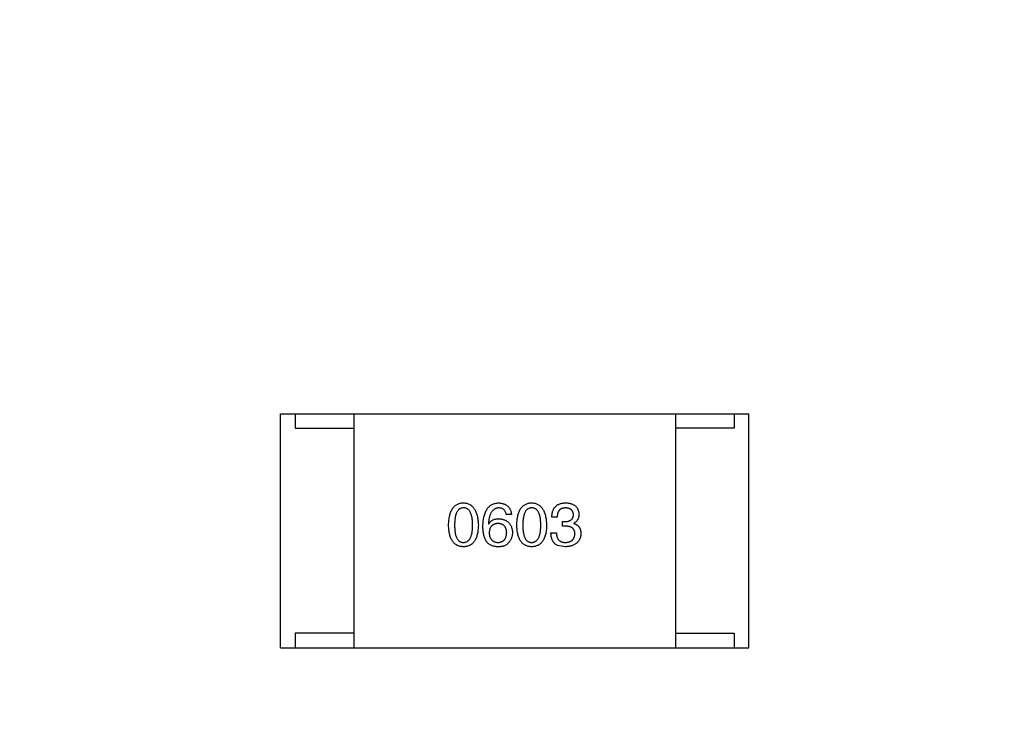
# Model space of a CAD drawing. Header units: inches. Extents: x -36 to 490, y -51 to 98.
# Tile 138 of 153: x 426.98 to 430.34, y 23.48 to 25.85. Entities that reach past the tile are written whole.
import ezdxf

# ---------------------------------------------------------------- set-up
doc = ezdxf.new("R2010")
doc.units = ezdxf.units.IN
doc.header["$LTSCALE"] = 1.21
doc.header["$MEASUREMENT"] = 0
doc.header["$PDMODE"] = 3
doc.header["$PDSIZE"] = 0.3125
doc.layers.get('0').update_dxf_attribs({"linetype": 'CONTINUOUS'})
doc.layers.get('Defpoints').update_dxf_attribs({"linetype": 'CONTINUOUS'})
doc.layers.add('DIM', color=3, linetype='CONTINUOUS')
doc.styles.get("Standard").update_dxf_attribs({"font": 'txt', "width": 0.8})
doc.dimstyles.get("Standard").update_dxf_attribs({"dimtxt": 0.15625, "dimasz": 0.1875, "dimexe": 0.125, "dimexo": 0.0625, "dimgap": 0.09, "dimtad": 0, "dimtih": 1, "dimtoh": 1, "dimzin": 4, "dimdsep": 46, "dimtxsty": 'Standard', "dimblk": '_FILLED', "dimblk1": '_FILLED', "dimblk2": '_FILLED', "dimcen": 0.09, "dimazin": 1, "dimtp": 0.01, "dimtm": 0.01, "dimtfac": 1, "dimtofl": 0, "dimtmove": 0, "dimatfit": 3, "dimldrblk": '_FILLED', "dimfxl": 1, "dimtolj": 1, "dimtzin": 4, "dimarcsym": 0})

# ---------------------------------------------------------------- blocks, each defined once
blk = doc.blocks.new('_FILLED')
at = {"color": 0, "linetype": 'ByBlock'}
blk.add_solid([(0, 0), (-1, 0.1667), (-1, -0.1667)], dxfattribs=at)
blk = doc.blocks.new('*D70')
at = {"layer": 'Defpoints', "color": 0}
for p in [(406.8003, 41.9888), (406.8003, -7.0611), (488.6342, -7.0611)]:
    blk.add_point(p, dxfattribs=at)
at = {"layer": 'DIM', "color": 0, "lineweight": -2}
for p, q in [((406.8628, 41.9888), (488.7592, 41.9888)), ((488.6342, 39.4488), (488.6342, 21.3872)), ((488.6342, -4.5211), (488.6342, 13.5405)), ((406.8628, -7.0611), (488.7592, -7.0611))]:
    blk.add_line(p, q, dxfattribs=at)
at = {"layer": 'DIM', "color": 0, "lineweight": -2, "xscale": 2.54, "yscale": 2.54, "zscale": 2.54}
for p, rotation in [((488.6342, 41.9888), 90), ((488.6342, -7.0611), 270)]:
    blk.add_blockref('_FILLED', p, dxfattribs=dict(at, rotation=rotation))
at = {"layer": 'DIM', "color": 0, "insert": (488.6342, 17.4638), "char_height": 2.5, "attachment_point": 5, "rotation": 90, "line_spacing_factor": 2.5}
blk.add_mtext('\\A1;49.05', dxfattribs=at)

msp = doc.modelspace()

# ---------------------------------------------------------------- linework, layer by layer
at = {"color": 7, "linetype": 'Continuous'}
for p, q in [((427.8698, 24.5004), (429.4698, 24.5004)), ((427.8698, 23.7004), (427.8698, 24.5004)), ((427.9198, 24.5004), (427.9198, 24.4504)), ((428.1198, 24.5004), (428.1198, 23.7004)), ((429.2198, 24.5004), (429.2198, 23.7004)), ((429.4198, 24.5004), (429.4198, 24.4504)), ((429.4698, 23.7004), (429.4698, 24.5004)), ((427.9198, 24.4504), (428.1198, 24.4504)), ((429.4198, 24.4504), (429.2198, 24.4504)), ((428.659, 24.1562), (428.641, 24.1562)), ((428.8151, 24.1472), (428.7971, 24.1472)), ((428.8331, 24.1317), (428.843, 24.1317)), ((428.8331, 24.1161), (428.8331, 24.1317)), ((428.5803, 24.1243), (428.5811, 24.1235)), ((428.8421, 24.1161), (428.8331, 24.1161)), ((428.8716, 24.1259), (428.8716, 24.1251)), ((428.7938, 24.0931), (428.8126, 24.0931)), ((428.843, 24.0456), (428.8159, 24.0505)), ((428.1198, 23.7504), (427.9198, 23.7504)), ((427.9198, 23.7504), (427.9198, 23.7004)), ((429.2198, 23.7504), (429.4198, 23.7504)), ((429.4198, 23.7504), (429.4198, 23.7004)), ((427.8698, 23.7004), (429.4698, 23.7004))]:
    msp.add_line(p, q, dxfattribs=at)
for points, knots in [([(428.444, 24.1194), (428.4442, 24.1224), (428.4444, 24.1283), (428.4451, 24.1369), (428.4462, 24.1449), (428.4477, 24.1523), (428.4496, 24.1591), (428.4518, 24.1653), (428.4544, 24.171), (428.4574, 24.1761), (428.4608, 24.1806), (428.4646, 24.1845), (428.4687, 24.1879), (428.4732, 24.1906), (428.4781, 24.1928), (428.4834, 24.1944), (428.489, 24.1953), (428.4929, 24.1955), (428.4949, 24.1956)], [0, 0, 0, 0, 0.088823, 0.172287, 0.250296, 0.323438, 0.392244, 0.456221, 0.516635, 0.573871, 0.628, 0.680335, 0.731489, 0.782557, 0.834044, 0.886738, 0.942089, 1, 1, 1, 1]), ([(428.4949, 24.1956), (428.4968, 24.1955), (428.5007, 24.1952), (428.5062, 24.1942), (428.5114, 24.1925), (428.5162, 24.1903), (428.5207, 24.1875), (428.5248, 24.1842), (428.5285, 24.1802), (428.5319, 24.1757), (428.5349, 24.1706), (428.5375, 24.165), (428.5398, 24.1587), (428.5417, 24.152), (428.5432, 24.1446), (428.5444, 24.1367), (428.5453, 24.1282), (428.5456, 24.1224), (428.5457, 24.1194)], [0, 0, 0, 0, 0.057415, 0.112361, 0.16496, 0.216437, 0.267441, 0.318839, 0.371478, 0.426325, 0.483626, 0.544235, 0.608673, 0.677374, 0.750405, 0.828394, 0.911525, 1, 1, 1, 1]), ([(428.5614, 24.1161), (428.5615, 24.1192), (428.5617, 24.1253), (428.5626, 24.1342), (428.5637, 24.1425), (428.5653, 24.1501), (428.5673, 24.1572), (428.5697, 24.1637), (428.5725, 24.1696), (428.5757, 24.1749), (428.5792, 24.1796), (428.5832, 24.1837), (428.5876, 24.1872), (428.5925, 24.1901), (428.5977, 24.1924), (428.6033, 24.1941), (428.6093, 24.1952), (428.6134, 24.1955), (428.6155, 24.1956)], [0, 0, 0, 0, 0.087517, 0.169686, 0.246944, 0.319347, 0.387088, 0.450961, 0.511075, 0.567974, 0.622351, 0.675039, 0.726853, 0.778688, 0.83093, 0.884738, 0.941043, 1, 1, 1, 1]), ([(428.6155, 24.1956), (428.6171, 24.1955), (428.6202, 24.1952), (428.6248, 24.1945), (428.629, 24.1935), (428.633, 24.1923), (428.6367, 24.1908), (428.6401, 24.189), (428.6432, 24.1869), (428.6461, 24.1846), (428.6487, 24.182), (428.651, 24.1791), (428.653, 24.176), (428.6548, 24.1725), (428.6563, 24.1688), (428.6575, 24.1649), (428.6584, 24.1607), (428.6588, 24.1577), (428.659, 24.1562)], [0, 0, 0, 0, 0.073784, 0.144317, 0.211047, 0.274818, 0.336501, 0.395724, 0.453465, 0.510016, 0.566585, 0.622844, 0.680328, 0.739335, 0.800408, 0.863904, 0.93053, 1, 1, 1, 1]), ([(428.6772, 24.1194), (428.6773, 24.1224), (428.6775, 24.1283), (428.6783, 24.1369), (428.6794, 24.1449), (428.6809, 24.1523), (428.6827, 24.1591), (428.685, 24.1653), (428.6876, 24.171), (428.6906, 24.1761), (428.6939, 24.1806), (428.6977, 24.1845), (428.7018, 24.1879), (428.7064, 24.1906), (428.7113, 24.1928), (428.7165, 24.1944), (428.7221, 24.1953), (428.726, 24.1955), (428.728, 24.1956)], [0, 0, 0, 0, 0.088823, 0.172287, 0.250296, 0.323438, 0.392244, 0.456221, 0.516635, 0.573871, 0.628, 0.680335, 0.731489, 0.782557, 0.834044, 0.886738, 0.942089, 1, 1, 1, 1]), ([(428.728, 24.1956), (428.73, 24.1955), (428.7338, 24.1952), (428.7394, 24.1942), (428.7445, 24.1925), (428.7494, 24.1903), (428.7538, 24.1875), (428.7579, 24.1842), (428.7617, 24.1802), (428.765, 24.1757), (428.7681, 24.1706), (428.7707, 24.165), (428.773, 24.1587), (428.7749, 24.152), (428.7764, 24.1446), (428.7776, 24.1367), (428.7784, 24.1282), (428.7787, 24.1224), (428.7788, 24.1194)], [0, 0, 0, 0, 0.057415, 0.112361, 0.16496, 0.216437, 0.267441, 0.318839, 0.371478, 0.426325, 0.483626, 0.544235, 0.608673, 0.677374, 0.750405, 0.828394, 0.911525, 1, 1, 1, 1]), ([(428.7971, 24.1472), (428.7971, 24.1492), (428.7972, 24.1529), (428.7979, 24.1583), (428.7989, 24.1633), (428.8002, 24.168), (428.802, 24.1723), (428.804, 24.1763), (428.8065, 24.1799), (428.8093, 24.1831), (428.8125, 24.186), (428.816, 24.1885), (428.8199, 24.1906), (428.8242, 24.1923), (428.8287, 24.1938), (428.8337, 24.1947), (428.839, 24.1954), (428.8427, 24.1955), (428.8446, 24.1956)], [0, 0, 0, 0, 0.074804, 0.144899, 0.211458, 0.274554, 0.334363, 0.392059, 0.448123, 0.503024, 0.558154, 0.613471, 0.670844, 0.729926, 0.792003, 0.857405, 0.926768, 1, 1, 1, 1]), ([(428.8446, 24.1956), (428.8463, 24.1955), (428.8497, 24.1953), (428.8545, 24.1947), (428.8591, 24.1938), (428.8633, 24.1926), (428.8673, 24.1912), (428.8709, 24.1895), (428.8742, 24.1875), (428.8772, 24.1852), (428.8799, 24.1827), (428.8822, 24.1798), (428.8843, 24.1767), (428.886, 24.1733), (428.8874, 24.1696), (428.8885, 24.1657), (428.8893, 24.1615), (428.8896, 24.1586), (428.8897, 24.1571)], [0, 0, 0, 0, 0.077845, 0.151584, 0.221397, 0.287366, 0.350104, 0.410398, 0.467998, 0.524388, 0.579979, 0.635152, 0.690917, 0.747936, 0.806661, 0.867861, 0.932479, 1, 1, 1, 1]), ([(428.4949, 24.1784), (428.4936, 24.1783), (428.4912, 24.1782), (428.4878, 24.1776), (428.4845, 24.1764), (428.4815, 24.1748), (428.4788, 24.1726), (428.4763, 24.1701), (428.474, 24.1671), (428.472, 24.1636), (428.4702, 24.1596), (428.4687, 24.1552), (428.4675, 24.1504), (428.4663, 24.1451), (428.4655, 24.1393), (428.465, 24.133), (428.4646, 24.1264), (428.4646, 24.1217), (428.4645, 24.1194)], [0, 0, 0, 0, 0.049764, 0.097007, 0.143217, 0.188577, 0.235116, 0.282997, 0.333719, 0.387776, 0.445989, 0.508679, 0.576563, 0.649481, 0.728235, 0.812722, 0.903548, 1, 1, 1, 1]), ([(428.526, 24.1194), (428.526, 24.1217), (428.526, 24.1264), (428.5256, 24.1331), (428.525, 24.1393), (428.5242, 24.1451), (428.5231, 24.1504), (428.5217, 24.1552), (428.5202, 24.1596), (428.5184, 24.1636), (428.5163, 24.167), (428.514, 24.1701), (428.5114, 24.1726), (428.5086, 24.1748), (428.5055, 24.1764), (428.5022, 24.1776), (428.4986, 24.1782), (428.4961, 24.1783), (428.4949, 24.1784)], [0, 0, 0, 0, 0.095719, 0.185854, 0.269738, 0.347952, 0.420315, 0.487894, 0.550245, 0.608186, 0.662454, 0.713283, 0.761375, 0.808209, 0.854301, 0.901312, 0.949396, 1, 1, 1, 1]), ([(428.6155, 24.1784), (428.6142, 24.1783), (428.6117, 24.1781), (428.608, 24.1772), (428.6045, 24.1761), (428.6013, 24.1744), (428.5983, 24.1725), (428.5955, 24.17), (428.593, 24.1672), (428.5906, 24.164), (428.5886, 24.1604), (428.5867, 24.1564), (428.5851, 24.152), (428.5836, 24.1472), (428.5825, 24.1421), (428.5815, 24.1365), (428.5807, 24.1305), (428.5804, 24.1264), (428.5803, 24.1243)], [0, 0, 0, 0, 0.054741, 0.107075, 0.158339, 0.208382, 0.258772, 0.310045, 0.362765, 0.417822, 0.475982, 0.537466, 0.602901, 0.673037, 0.747247, 0.826291, 0.910782, 1, 1, 1, 1]), ([(428.641, 24.1562), (428.6406, 24.158), (428.6398, 24.1613), (428.638, 24.1659), (428.6356, 24.1698), (428.6327, 24.1729), (428.6291, 24.1754), (428.6251, 24.1771), (428.6205, 24.1782), (428.6172, 24.1783), (428.6155, 24.1784)], [0, 0, 0, 0, 0.1439, 0.274233, 0.394478, 0.509388, 0.621911, 0.738504, 0.863414, 1, 1, 1, 1]), ([(428.728, 24.1784), (428.7268, 24.1783), (428.7244, 24.1782), (428.7209, 24.1776), (428.7177, 24.1764), (428.7147, 24.1748), (428.7119, 24.1726), (428.7094, 24.1701), (428.7072, 24.1671), (428.7052, 24.1636), (428.7034, 24.1596), (428.7018, 24.1552), (428.7006, 24.1504), (428.6995, 24.1451), (428.6987, 24.1393), (428.6981, 24.133), (428.6978, 24.1264), (428.6977, 24.1217), (428.6977, 24.1194)], [0, 0, 0, 0, 0.049764, 0.097007, 0.143217, 0.188577, 0.235116, 0.282997, 0.333719, 0.387776, 0.445989, 0.508679, 0.576563, 0.649481, 0.728235, 0.812722, 0.903548, 1, 1, 1, 1]), ([(428.7592, 24.1194), (428.7591, 24.1217), (428.7591, 24.1264), (428.7587, 24.1331), (428.7581, 24.1393), (428.7573, 24.1451), (428.7562, 24.1504), (428.7549, 24.1552), (428.7533, 24.1596), (428.7515, 24.1636), (428.7494, 24.167), (428.7471, 24.1701), (428.7445, 24.1726), (428.7417, 24.1748), (428.7386, 24.1764), (428.7353, 24.1776), (428.7317, 24.1782), (428.7293, 24.1783), (428.728, 24.1784)], [0, 0, 0, 0, 0.095719, 0.185854, 0.269738, 0.347952, 0.420315, 0.487894, 0.550245, 0.608186, 0.662454, 0.713283, 0.761375, 0.808209, 0.854301, 0.901312, 0.949396, 1, 1, 1, 1]), ([(428.8438, 24.1784), (428.8427, 24.1784), (428.8405, 24.1783), (428.8373, 24.1779), (428.8343, 24.1773), (428.8316, 24.1765), (428.829, 24.1754), (428.8267, 24.174), (428.8245, 24.1725), (428.8226, 24.1706), (428.8209, 24.1685), (428.8195, 24.1662), (428.8182, 24.1636), (428.8171, 24.1608), (428.8163, 24.1578), (428.8157, 24.1545), (428.8152, 24.1509), (428.8151, 24.1485), (428.8151, 24.1472)], [0, 0, 0, 0, 0.069877, 0.136363, 0.198671, 0.257968, 0.315462, 0.370709, 0.425568, 0.479847, 0.535753, 0.592303, 0.651386, 0.713311, 0.778642, 0.84836, 0.921866, 1, 1, 1, 1]), ([(428.8708, 24.1554), (428.8707, 24.1563), (428.8706, 24.1581), (428.8701, 24.1606), (428.8694, 24.163), (428.8686, 24.1652), (428.8675, 24.1672), (428.8663, 24.169), (428.8649, 24.1708), (428.8633, 24.1723), (428.8615, 24.1736), (428.8595, 24.1748), (428.8573, 24.1758), (428.855, 24.1767), (428.8524, 24.1773), (428.8497, 24.1779), (428.8468, 24.1782), (428.8448, 24.1783), (428.8438, 24.1784)], [0, 0, 0, 0, 0.067655, 0.132224, 0.194132, 0.253145, 0.309858, 0.366002, 0.421361, 0.47702, 0.532632, 0.590536, 0.65067, 0.713258, 0.779588, 0.848803, 0.921949, 1, 1, 1, 1]), ([(428.5811, 24.1235), (428.582, 24.1249), (428.5837, 24.1277), (428.5868, 24.1314), (428.5905, 24.1346), (428.5946, 24.1371), (428.5992, 24.1391), (428.6042, 24.1405), (428.6097, 24.1414), (428.6136, 24.1414), (428.6155, 24.1415)], [0, 0, 0, 0, 0.122276, 0.239997, 0.35611, 0.473903, 0.59404, 0.720428, 0.855383, 1, 1, 1, 1]), ([(428.6155, 24.1415), (428.6174, 24.1413), (428.6209, 24.141), (428.6261, 24.1401), (428.6309, 24.1389), (428.6353, 24.1374), (428.6395, 24.1356), (428.6433, 24.1335), (428.6467, 24.131), (428.6498, 24.1282), (428.6526, 24.1251), (428.655, 24.1217), (428.6571, 24.118), (428.6588, 24.114), (428.6602, 24.1096), (428.6612, 24.1049), (428.662, 24.1), (428.6622, 24.0965), (428.6623, 24.0948)], [0, 0, 0, 0, 0.074228, 0.144548, 0.211288, 0.274576, 0.335162, 0.393915, 0.450599, 0.506657, 0.562409, 0.618617, 0.676096, 0.735061, 0.79654, 0.860906, 0.928473, 1, 1, 1, 1]), ([(428.843, 24.1317), (428.844, 24.1317), (428.8462, 24.1318), (428.8493, 24.1322), (428.8521, 24.1327), (428.8548, 24.1334), (428.8573, 24.1343), (428.8595, 24.1353), (428.8616, 24.1366), (428.8635, 24.138), (428.8651, 24.1395), (428.8665, 24.1413), (428.8678, 24.1432), (428.8688, 24.1453), (428.8697, 24.1476), (428.8703, 24.1501), (428.8707, 24.1527), (428.8708, 24.1545), (428.8708, 24.1554)], [0, 0, 0, 0, 0.079415, 0.154091, 0.22508, 0.29186, 0.355026, 0.415127, 0.472418, 0.528511, 0.583551, 0.638361, 0.693547, 0.750023, 0.807857, 0.868401, 0.932259, 1, 1, 1, 1]), ([(428.8897, 24.1571), (428.8896, 24.1552), (428.8895, 24.1517), (428.8887, 24.1466), (428.8873, 24.142), (428.8853, 24.1378), (428.8827, 24.1341), (428.8796, 24.1308), (428.8759, 24.128), (428.8731, 24.1266), (428.8716, 24.1259)], [0, 0, 0, 0, 0.143686, 0.277942, 0.40333, 0.521785, 0.638573, 0.755208, 0.874773, 1, 1, 1, 1]), ([(428.4949, 24.0456), (428.4929, 24.0457), (428.489, 24.0459), (428.4834, 24.0468), (428.4781, 24.0483), (428.4732, 24.0504), (428.4687, 24.0531), (428.4646, 24.0563), (428.4608, 24.0601), (428.4575, 24.0645), (428.4544, 24.0694), (428.4518, 24.0749), (428.4496, 24.0809), (428.4477, 24.0875), (428.4462, 24.0947), (428.4451, 24.1024), (428.4444, 24.1107), (428.4442, 24.1164), (428.444, 24.1194)], [0, 0, 0, 0, 0.059135, 0.115606, 0.169241, 0.221578, 0.273261, 0.324749, 0.377329, 0.431642, 0.488541, 0.548597, 0.612232, 0.680174, 0.752504, 0.829777, 0.912307, 1, 1, 1, 1]), ([(428.4645, 24.1194), (428.4646, 24.117), (428.4646, 24.1124), (428.465, 24.1057), (428.4655, 24.0994), (428.4663, 24.0937), (428.4675, 24.0884), (428.4687, 24.0835), (428.4702, 24.0791), (428.472, 24.0752), (428.474, 24.0717), (428.4763, 24.0686), (428.4788, 24.0661), (428.4815, 24.064), (428.4845, 24.0623), (428.4878, 24.0612), (428.4912, 24.0605), (428.4936, 24.0604), (428.4949, 24.0603)], [0, 0, 0, 0, 0.096457, 0.187288, 0.27178, 0.350132, 0.423455, 0.491343, 0.554037, 0.612253, 0.666313, 0.717038, 0.764921, 0.811214, 0.856775, 0.902988, 0.950234, 1, 1, 1, 1]), ([(428.4949, 24.0603), (428.4961, 24.0604), (428.4986, 24.0606), (428.5022, 24.0613), (428.5055, 24.0626), (428.5085, 24.0643), (428.5114, 24.0664), (428.5139, 24.069), (428.5163, 24.0721), (428.5183, 24.0756), (428.5202, 24.0795), (428.5217, 24.0839), (428.5231, 24.0887), (428.5241, 24.094), (428.525, 24.0997), (428.5256, 24.1058), (428.526, 24.1125), (428.526, 24.117), (428.526, 24.1194)], [0, 0, 0, 0, 0.050879, 0.099377, 0.146973, 0.193618, 0.240619, 0.289461, 0.34047, 0.395283, 0.453059, 0.515633, 0.582666, 0.655287, 0.732971, 0.815933, 0.905166, 1, 1, 1, 1]), ([(428.5457, 24.1194), (428.5456, 24.1164), (428.5454, 24.1107), (428.5446, 24.1024), (428.5435, 24.0947), (428.542, 24.0875), (428.5401, 24.0809), (428.5379, 24.0749), (428.5353, 24.0694), (428.5323, 24.0644), (428.5289, 24.0601), (428.5252, 24.0563), (428.521, 24.0531), (428.5165, 24.0504), (428.5116, 24.0483), (428.5064, 24.0468), (428.5007, 24.0459), (428.4969, 24.0457), (428.4949, 24.0456)], [0, 0, 0, 0, 0.08769, 0.170218, 0.24749, 0.319818, 0.387758, 0.451391, 0.511445, 0.568185, 0.622681, 0.67526, 0.726746, 0.778428, 0.830764, 0.884397, 0.940866, 1, 1, 1, 1]), ([(428.5721, 24.0653), (428.5712, 24.0668), (428.5695, 24.07), (428.5673, 24.0753), (428.5655, 24.081), (428.564, 24.0871), (428.5628, 24.0937), (428.5621, 24.1007), (428.5615, 24.1083), (428.5615, 24.1134), (428.5614, 24.1161)], [0, 0, 0, 0, 0.101889, 0.209155, 0.322694, 0.442863, 0.569758, 0.70479, 0.848502, 1, 1, 1, 1]), ([(428.6131, 24.1251), (428.6119, 24.125), (428.6097, 24.1249), (428.6064, 24.1245), (428.6033, 24.1238), (428.6004, 24.1228), (428.5978, 24.1217), (428.5954, 24.1202), (428.5931, 24.1186), (428.5911, 24.1167), (428.5893, 24.1146), (428.5877, 24.1122), (428.5864, 24.1096), (428.5852, 24.1068), (428.5843, 24.1037), (428.5835, 24.1004), (428.583, 24.0968), (428.5828, 24.0944), (428.5828, 24.0931)], [0, 0, 0, 0, 0.070453, 0.136523, 0.199866, 0.260392, 0.318446, 0.374657, 0.430182, 0.485556, 0.541071, 0.598396, 0.657208, 0.718642, 0.783247, 0.851631, 0.923928, 1, 1, 1, 1]), ([(428.6426, 24.0939), (428.6425, 24.0952), (428.6423, 24.0976), (428.6418, 24.101), (428.6411, 24.1042), (428.6402, 24.1072), (428.6391, 24.11), (428.6377, 24.1126), (428.6362, 24.1148), (428.6344, 24.1169), (428.6325, 24.1188), (428.6303, 24.1204), (428.6279, 24.1217), (428.6254, 24.1229), (428.6226, 24.1238), (428.6196, 24.1245), (428.6164, 24.1249), (428.6142, 24.125), (428.6131, 24.1251)], [0, 0, 0, 0, 0.076288, 0.14871, 0.216387, 0.281386, 0.342528, 0.402111, 0.4591, 0.514852, 0.569974, 0.625644, 0.682226, 0.740156, 0.800362, 0.863471, 0.930116, 1, 1, 1, 1]), ([(428.6139, 24.0603), (428.615, 24.0604), (428.6171, 24.0606), (428.6202, 24.0612), (428.6231, 24.062), (428.6258, 24.063), (428.6283, 24.0643), (428.6306, 24.0658), (428.6327, 24.0675), (428.6346, 24.0695), (428.6364, 24.0718), (428.6378, 24.0743), (428.6392, 24.0769), (428.6402, 24.0799), (428.6411, 24.0831), (428.6418, 24.0865), (428.6423, 24.0901), (428.6425, 24.0927), (428.6426, 24.0939)], [0, 0, 0, 0, 0.066682, 0.130303, 0.190802, 0.248749, 0.30534, 0.361219, 0.415721, 0.471765, 0.528279, 0.586428, 0.64659, 0.710143, 0.776461, 0.846692, 0.921137, 1, 1, 1, 1]), ([(428.6623, 24.0948), (428.6622, 24.093), (428.6621, 24.0896), (428.6614, 24.0845), (428.6603, 24.0796), (428.6587, 24.0748), (428.6566, 24.0703), (428.654, 24.0659), (428.651, 24.0618), (428.6487, 24.0592), (428.6475, 24.0579)], [0, 0, 0, 0, 0.12904, 0.253809, 0.377066, 0.499122, 0.621469, 0.744665, 0.870607, 1, 1, 1, 1]), ([(428.728, 24.0456), (428.726, 24.0457), (428.7221, 24.0459), (428.7165, 24.0468), (428.7113, 24.0483), (428.7064, 24.0504), (428.7019, 24.0531), (428.6977, 24.0563), (428.6939, 24.0601), (428.6906, 24.0645), (428.6876, 24.0694), (428.685, 24.0749), (428.6827, 24.0809), (428.6809, 24.0875), (428.6794, 24.0947), (428.6783, 24.1024), (428.6775, 24.1107), (428.6773, 24.1164), (428.6772, 24.1194)], [0, 0, 0, 0, 0.059135, 0.115606, 0.169241, 0.221578, 0.273261, 0.324749, 0.377329, 0.431642, 0.488541, 0.548597, 0.612232, 0.680174, 0.752504, 0.829777, 0.912307, 1, 1, 1, 1]), ([(428.6977, 24.1194), (428.6977, 24.117), (428.6978, 24.1124), (428.6981, 24.1057), (428.6987, 24.0994), (428.6995, 24.0937), (428.7006, 24.0884), (428.7018, 24.0835), (428.7034, 24.0791), (428.7052, 24.0752), (428.7072, 24.0717), (428.7094, 24.0686), (428.7119, 24.0661), (428.7147, 24.064), (428.7177, 24.0623), (428.7209, 24.0612), (428.7244, 24.0605), (428.7268, 24.0604), (428.728, 24.0603)], [0, 0, 0, 0, 0.096457, 0.187288, 0.27178, 0.350132, 0.423455, 0.491343, 0.554037, 0.612253, 0.666313, 0.717038, 0.764921, 0.811214, 0.856775, 0.902988, 0.950234, 1, 1, 1, 1]), ([(428.728, 24.0603), (428.7293, 24.0604), (428.7317, 24.0606), (428.7353, 24.0613), (428.7386, 24.0626), (428.7417, 24.0643), (428.7445, 24.0664), (428.7471, 24.069), (428.7494, 24.0721), (428.7515, 24.0756), (428.7533, 24.0795), (428.7549, 24.0839), (428.7562, 24.0887), (428.7573, 24.094), (428.7581, 24.0997), (428.7587, 24.1058), (428.7591, 24.1125), (428.7591, 24.117), (428.7592, 24.1194)], [0, 0, 0, 0, 0.050879, 0.099377, 0.146973, 0.193618, 0.240619, 0.289461, 0.34047, 0.395283, 0.453059, 0.515633, 0.582666, 0.655287, 0.732971, 0.815933, 0.905166, 1, 1, 1, 1]), ([(428.7788, 24.1194), (428.7787, 24.1164), (428.7785, 24.1107), (428.7778, 24.1024), (428.7767, 24.0947), (428.7752, 24.0875), (428.7733, 24.0809), (428.771, 24.0749), (428.7684, 24.0694), (428.7655, 24.0644), (428.7621, 24.0601), (428.7583, 24.0563), (428.7542, 24.0531), (428.7497, 24.0504), (428.7448, 24.0483), (428.7395, 24.0468), (428.7339, 24.0459), (428.73, 24.0457), (428.728, 24.0456)], [0, 0, 0, 0, 0.08769, 0.170218, 0.24749, 0.319818, 0.387758, 0.451391, 0.511445, 0.568185, 0.622681, 0.67526, 0.726746, 0.778428, 0.830764, 0.884397, 0.940866, 1, 1, 1, 1]), ([(428.8757, 24.089), (428.8757, 24.0901), (428.8757, 24.0923), (428.8753, 24.0953), (428.8746, 24.0982), (428.8737, 24.1009), (428.8725, 24.1033), (428.8711, 24.1055), (428.8693, 24.1076), (428.8674, 24.1094), (428.8651, 24.111), (428.8626, 24.1124), (428.8598, 24.1135), (428.8568, 24.1144), (428.8535, 24.1152), (428.8499, 24.1157), (428.8461, 24.1161), (428.8435, 24.1161), (428.8421, 24.1161)], [0, 0, 0, 0, 0.066518, 0.129194, 0.188613, 0.245254, 0.300032, 0.353805, 0.407079, 0.461108, 0.516272, 0.574141, 0.634837, 0.699275, 0.767504, 0.840272, 0.917505, 1, 1, 1, 1]), ([(428.8716, 24.1251), (428.8726, 24.1248), (428.8746, 24.1241), (428.8774, 24.123), (428.88, 24.1217), (428.8824, 24.1203), (428.8846, 24.1187), (428.8867, 24.1169), (428.8885, 24.1151), (428.8901, 24.113), (428.8916, 24.1108), (428.8928, 24.1085), (428.8939, 24.106), (428.8947, 24.1034), (428.8954, 24.1006), (428.8959, 24.0977), (428.8962, 24.0947), (428.8962, 24.0926), (428.8962, 24.0915)], [0, 0, 0, 0, 0.069445, 0.136039, 0.200011, 0.261745, 0.322328, 0.381403, 0.438864, 0.496655, 0.554398, 0.612391, 0.672266, 0.733005, 0.79604, 0.861293, 0.928785, 1, 1, 1, 1]), ([(428.6106, 24.0456), (428.6086, 24.0457), (428.6046, 24.0459), (428.5987, 24.047), (428.5933, 24.0486), (428.5883, 24.0508), (428.5836, 24.0536), (428.5793, 24.0569), (428.5754, 24.0608), (428.5732, 24.0638), (428.5721, 24.0653)], [0, 0, 0, 0, 0.137449, 0.267856, 0.393219, 0.514735, 0.63397, 0.753734, 0.874967, 1, 1, 1, 1]), ([(428.5828, 24.0931), (428.5828, 24.0918), (428.583, 24.0893), (428.5836, 24.0857), (428.5843, 24.0823), (428.5852, 24.0791), (428.5864, 24.0762), (428.5879, 24.0736), (428.5895, 24.0711), (428.5913, 24.0689), (428.5934, 24.067), (428.5957, 24.0653), (428.5982, 24.0638), (428.6009, 24.0627), (428.6038, 24.0617), (428.607, 24.061), (428.6104, 24.0605), (428.6127, 24.0604), (428.6139, 24.0603)], [0, 0, 0, 0, 0.076467, 0.148148, 0.216496, 0.280559, 0.342274, 0.401168, 0.458322, 0.514073, 0.569257, 0.62465, 0.68124, 0.739113, 0.799947, 0.862804, 0.929597, 1, 1, 1, 1]), ([(428.8159, 24.0505), (428.815, 24.0509), (428.8133, 24.0518), (428.8109, 24.0533), (428.8086, 24.055), (428.8065, 24.0568), (428.8045, 24.0589), (428.8027, 24.0611), (428.8011, 24.0635), (428.7997, 24.0661), (428.7984, 24.0689), (428.7972, 24.0718), (428.7963, 24.0749), (428.7954, 24.0782), (428.7948, 24.0817), (428.7942, 24.0853), (428.7939, 24.0892), (428.7938, 24.0918), (428.7938, 24.0931)], [0, 0, 0, 0, 0.056906, 0.113264, 0.168825, 0.223843, 0.279195, 0.335267, 0.392098, 0.450414, 0.51054, 0.572219, 0.636652, 0.703156, 0.773102, 0.845505, 0.921063, 1, 1, 1, 1]), ([(428.8126, 24.0931), (428.8127, 24.0918), (428.8128, 24.0892), (428.8133, 24.0855), (428.8139, 24.082), (428.8148, 24.0788), (428.816, 24.0759), (428.8173, 24.0731), (428.819, 24.0707), (428.8208, 24.0685), (428.8229, 24.0666), (428.8252, 24.0649), (428.8277, 24.0635), (428.8305, 24.0623), (428.8335, 24.0614), (428.8367, 24.0608), (428.8402, 24.0604), (428.8426, 24.0604), (428.8438, 24.0603)], [0, 0, 0, 0, 0.07723, 0.149593, 0.217944, 0.282232, 0.34411, 0.402297, 0.458791, 0.513966, 0.568538, 0.623291, 0.679957, 0.737243, 0.798142, 0.86118, 0.928728, 1, 1, 1, 1]), ([(428.8962, 24.0915), (428.8961, 24.0897), (428.8959, 24.0862), (428.895, 24.0812), (428.8937, 24.0764), (428.8921, 24.0721), (428.8901, 24.068), (428.8877, 24.0643), (428.8849, 24.0609), (428.8817, 24.0578), (428.8782, 24.0551), (428.8742, 24.0527), (428.87, 24.0507), (428.8653, 24.049), (428.8602, 24.0476), (428.8548, 24.0466), (428.849, 24.0459), (428.845, 24.0457), (428.843, 24.0456)], [0, 0, 0, 0, 0.068236, 0.132937, 0.194125, 0.253174, 0.310181, 0.365986, 0.421096, 0.476216, 0.532352, 0.590232, 0.649824, 0.71274, 0.778406, 0.848058, 0.921922, 1, 1, 1, 1]), ([(428.8438, 24.0603), (428.845, 24.0604), (428.8474, 24.0606), (428.8508, 24.0611), (428.8541, 24.0618), (428.8571, 24.0627), (428.8599, 24.0638), (428.8625, 24.0651), (428.8648, 24.0666), (428.867, 24.0683), (428.8688, 24.0702), (428.8706, 24.0723), (428.872, 24.0746), (428.8732, 24.0771), (428.8742, 24.0798), (428.8749, 24.0827), (428.8755, 24.0858), (428.8757, 24.0879), (428.8757, 24.089)], [0, 0, 0, 0, 0.076694, 0.149502, 0.218019, 0.283183, 0.345589, 0.405199, 0.462852, 0.519478, 0.575313, 0.630559, 0.687006, 0.744638, 0.804006, 0.866059, 0.931486, 1, 1, 1, 1]), ([(428.6475, 24.0579), (428.6466, 24.0568), (428.6447, 24.0547), (428.6412, 24.0521), (428.6373, 24.0499), (428.6329, 24.0481), (428.628, 24.0468), (428.6226, 24.046), (428.6168, 24.0455), (428.6127, 24.0456), (428.6106, 24.0456)], [0, 0, 0, 0, 0.105033, 0.21147, 0.321511, 0.438526, 0.563605, 0.698055, 0.843218, 1, 1, 1, 1])]:
    msp.add_open_spline(points, degree=3, knots=knots, dxfattribs=at)

# ---------------------------------------------------------------- dimensions: what is measured, and where the dimension line sits
at = {"layer": 'DIM'}
dim = msp.add_linear_dim(base=(488.6342, -7.0611), p1=(406.8003, 41.9888), p2=(406.8003, -7.0611), angle=90, dimstyle='Standard', override={"dimtxt": 2.5, "dimasz": 2.54, "dimtih": 0, "dimtoh": 0, "dimzin": 0, "dimcen": 0.198, "dimadec": 0, "dimazin": 0, "dimtp": 0, "dimtm": 0, "dimtdec": 4, "dimtzin": 0}, dxfattribs=at)
dim.commit()
dim.dimension.update_dxf_attribs({"geometry": '*D70', "text_midpoint": (488.6342, 17.4638)})

doc.saveas('drawing.dxf')
